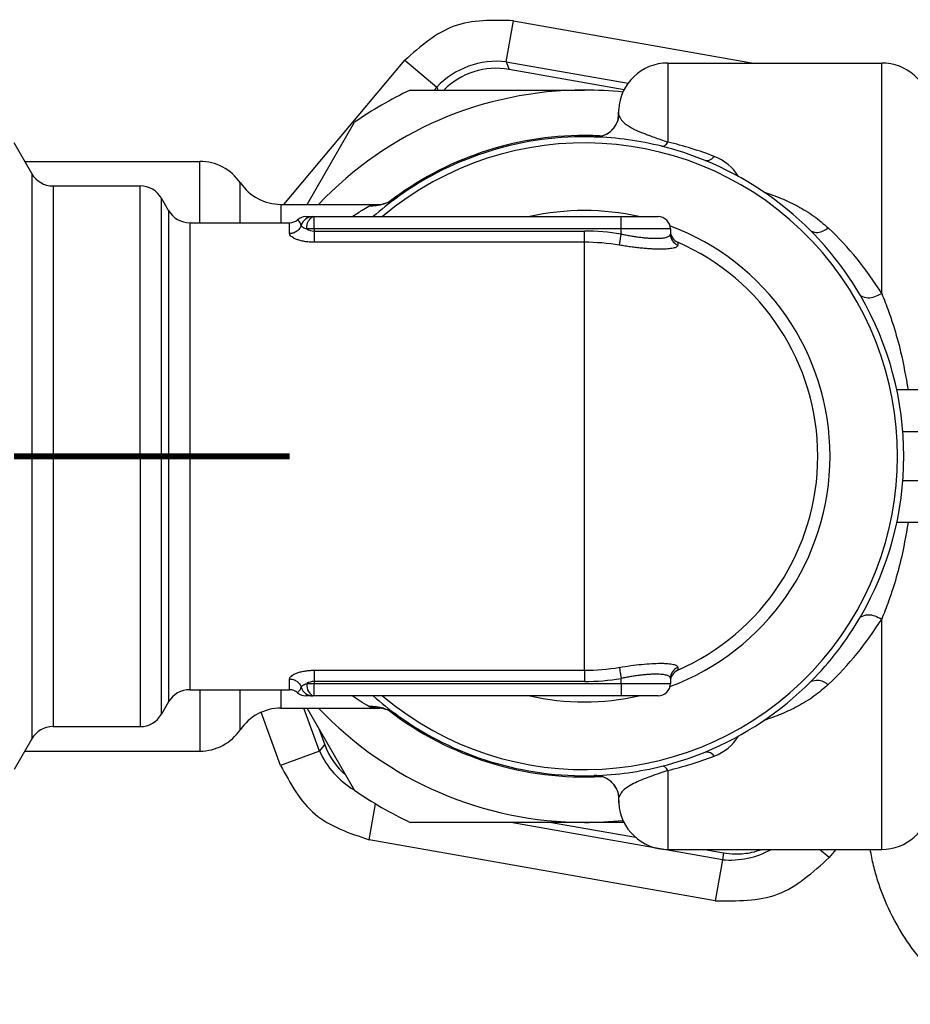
# Model space of a CAD drawing. Header units: inches. Extents: x -7205 to -1528, y -2875 to 5222.
# Tile 98 of 104: x -2415 to -2379, y 2998 to 3038. Entities that reach past the tile are written whole.
import ezdxf

# ---------------------------------------------------------------- set-up
doc = ezdxf.new("R2010")
doc.units = ezdxf.units.IN
doc.linetypes.add('DOT_CENTER', pattern=[14, 12, -1, 0, -1])
doc.layers.add('1', color=7, linetype='Continuous')

msp = doc.modelspace()

# ---------------------------------------------------------------- linework, layer by layer
at = {"color": 126, "linetype": 'Continuous', "true_color": 0x008060}
for p, q in [((-2395.357, 3035.887), (-2395.062, 3037.556)), ((-2395.062, 3037.556), (-2385.295, 3035.834)), ((-2404.405, 3030.084), (-2399.486, 3035.946)), ((-2399.486, 3035.946), (-2398.188, 3034.856)), ((-2395.357, 3035.887), (-2395.242, 3035.573)), ((-2395.357, 3035.887), (-2390.396, 3035.012)), ((-2398.291, 3034.734), (-2398.188, 3034.856)), ((-2398.188, 3034.856), (-2398.143, 3034.734)), ((-2390.778, 3033.673), (-2390.778, 3033.938)), ((-2414.668, 3031.334), (-2414.668, 3008.334)), ((-2413.802, 3030.834), (-2413.802, 3008.834)), ((-2409.39, 3009.334), (-2409.39, 3030.334)), ((-2409.101, 3029.834), (-2409.101, 3009.834)), ((-2404.526, 3030.084), (-2404.526, 3029.334)), ((-2390.678, 3029.084), (-2390.678, 3029.584)), ((-2408.235, 3029.334), (-2408.235, 3019.834)), ((-2404.178, 3028.896), (-2404.178, 3029.334)), ((-2403.178, 3029.084), (-2403.479, 3029.084)), ((-2403.178, 3029.084), (-2403.178, 3028.999)), ((-2390.678, 3029.084), (-2403.178, 3029.084)), ((-2403.178, 3028.999), (-2392.178, 3028.999)), ((-2403.178, 3028.999), (-2403.178, 3028.54)), ((-2392.178, 3028.54), (-2392.178, 3028.999)), ((-2390.678, 3028.875), (-2390.678, 3029.084)), ((-2390.753, 3028.423), (-2390.678, 3028.875)), ((-2392.178, 3028.54), (-2403.178, 3028.54)), ((-2388.378, 3028.54), (-2388.378, 3028.423)), ((-2359.03, 3020.834), (-2379.217, 3020.834)), ((-2410.256, 3019.834), (-2410.256, 3008.834)), ((-2408.235, 3019.834), (-2408.235, 3010.334)), ((-2392.178, 3011.127), (-2392.178, 3019.834)), ((-2359.03, 3018.834), (-2379.217, 3018.834)), ((-2403.178, 3011.127), (-2392.178, 3011.127)), ((-2403.178, 3011.127), (-2403.178, 3010.668)), ((-2388.378, 3011.244), (-2388.378, 3011.127)), ((-2404.178, 3010.334), (-2404.178, 3010.771)), ((-2392.178, 3010.668), (-2403.178, 3010.668)), ((-2403.178, 3010.668), (-2403.178, 3010.584)), ((-2403.178, 3010.584), (-2390.678, 3010.584)), ((-2403.178, 3010.084), (-2403.178, 3010.584)), ((-2390.678, 3010.584), (-2390.678, 3010.792)), ((-2407.833, 3010.334), (-2407.833, 3007.834)), ((-2404.526, 3010.334), (-2404.526, 3009.584)), ((-2404.545, 3007.255), (-2405.331, 3009.415)), ((-2402.952, 3007.834), (-2403.589, 3009.584)), ((-2402.952, 3007.834), (-2404.545, 3007.255)), ((-2402.952, 3007.834), (-2402.738, 3008.09)), ((-2390.778, 3005.729), (-2390.778, 3005.994)), ((-2400.939, 3004.229), (-2400.681, 3005.693)), ((-2386.562, 3003.415), (-2395.175, 3004.934)), ((-2386.857, 3001.746), (-2400.939, 3004.229)), ((-2382.214, 3003.504), (-2382.606, 3003.834)), ((-2381.938, 3003.834), (-2382.214, 3003.504)), ((-2386.562, 3003.415), (-2386.857, 3001.746)), ((-2386.51, 3003.699), (-2386.562, 3003.415))]:
    msp.add_line(p, q, dxfattribs=at)
at = {"color": 7, "linetype": 'Continuous'}
for p, q in [((-2388.781, 3035.834), (-2380.076, 3035.834)), ((-2390.559, 3034.748), (-2395.242, 3035.573)), ((-2399.267, 3034.734), (-2392.178, 3034.734)), ((-2390.799, 3033.542), (-2390.778, 3033.938)), ((-2403.466, 3030.084), (-2401.538, 3033.422)), ((-2414.668, 3031.334), (-2415.39, 3032.584)), ((-2414.957, 3031.834), (-2407.833, 3031.834)), ((-2413.802, 3030.834), (-2410.256, 3030.834)), ((-2409.101, 3029.834), (-2409.39, 3030.334)), ((-2404.526, 3030.084), (-2400.501, 3030.08)), ((-2400.501, 3030.08), (-2400.457, 3030.083)), ((-2403.517, 3029.584), (-2403.226, 3029.584)), ((-2403.178, 3029.584), (-2390.678, 3029.584)), ((-2390.678, 3029.584), (-2389.178, 3029.584)), ((-2408.235, 3029.334), (-2404.178, 3029.334)), ((-2388.678, 3029.084), (-2388.678, 3028.999)), ((-2388.678, 3028.999), (-2388.678, 3028.875)), ((-2368.678, 3022.532), (-2379.462, 3022.534)), ((-2368.678, 3017.135), (-2379.462, 3017.134)), ((-2388.678, 3010.792), (-2388.678, 3010.668)), ((-2388.678, 3010.668), (-2388.678, 3010.584)), ((-2408.235, 3010.334), (-2404.178, 3010.334)), ((-2409.101, 3009.834), (-2409.39, 3009.334)), ((-2403.226, 3010.084), (-2403.517, 3010.084)), ((-2403.178, 3010.084), (-2403.226, 3010.084)), ((-2390.678, 3010.084), (-2403.178, 3010.084)), ((-2389.178, 3010.084), (-2390.678, 3010.084)), ((-2404.526, 3009.584), (-2400.501, 3009.587)), ((-2401.538, 3006.245), (-2403.466, 3009.584)), ((-2400.463, 3009.584), (-2400.501, 3009.587)), ((-2400.35, 3009.584), (-2400.463, 3009.584)), ((-2413.802, 3008.834), (-2410.256, 3008.834)), ((-2402.967, 3008.72), (-2402.738, 3008.09)), ((-2414.668, 3008.334), (-2415.39, 3007.084)), ((-2414.957, 3007.834), (-2407.833, 3007.834)), ((-2390.799, 3006.125), (-2390.778, 3005.729)), ((-2392.178, 3004.934), (-2399.267, 3004.934)), ((-2393.512, 3004.934), (-2390.102, 3004.332)), ((-2390.567, 3004.934), (-2392.178, 3004.934)), ((-2388.781, 3003.834), (-2380.076, 3003.834)), ((-2387.274, 3003.834), (-2386.51, 3003.699))]:
    msp.add_line(p, q, dxfattribs=at)
at = {"color": 126, "linetype": 'Continuous', "true_color": 0x008060}
for centre, radius, start, end in [((-2395.727, 3032.501), 3.406, 83.7536, 136.2464), ((-2391.75, 3033.827), 1, 268.2651, 352.0692), ((-2392.13, 3018.379), 14.626, 69.0004, 76.7592), ((-2392.178, 3019.834), 12.75, 229.8808, 130.1192), ((-2387.58, 3030.197), 1.962, 31.4294, 69.3797), ((-2400.911, 3031.955), 1.939, 268.8922, 305.7133), ((-2392.178, 3019.834), 10, 77.1614, 102.8386), ((-2403.224, 3029.085), 0.499, 90.1605, 163.2671), ((-2403.179, 3029.57), 0.572, 238.384, 270.0531), ((-2392.178, 3019.834), 9.165, 80.5804, 90), ((-2392.178, 3019.834), 10, 290.393, 69.607), ((-2391.387, 3019.454), 13.303, 31.7698, 46.64), ((-2388.185, 3028.877), 0.493, 180.2149, 246.9217), ((-2392.178, 3019.834), 8.707, 80.5804, 90), ((-2391.387, 3020.214), 13.303, 313.36, 328.2302), ((-2392.178, 3019.834), 8.707, 270, 279.4196), ((-2388.185, 3010.79), 0.493, 113.0783, 179.7851), ((-2403.179, 3010.097), 0.572, 89.9469, 121.616), ((-2392.178, 3019.834), 9.165, 270, 279.4196), ((-2403.226, 3010.58), 0.496, 196.4898, 270.0825), ((-2392.178, 3019.834), 10, 257.1614, 282.8386), ((-2400.911, 3007.713), 1.939, 54.2867, 91.1078), ((-2387.58, 3009.47), 1.962, 290.6203, 328.5706), ((-2399.835, 3009.206), 3.406, 203.7536, 239.7905), ((-2392.13, 3021.288), 14.626, 283.2408, 290.9996), ((-2391.75, 3005.84), 1, 7.9308, 91.7349), ((-2386.259, 3006.929), 3.527, 265.0583, 298.6504)]:
    msp.add_arc(centre, radius, start, end, dxfattribs=at)
at = {"color": 7, "linetype": 'Continuous'}
for centre, radius, start, end in [((-2388.781, 3033.834), 2, 90, 177), ((-2380.076, 3033.834), 2, 7.1831, 90.0001), ((-2395.766, 3032.607), 3.013, 80, 135.0869), ((-2392.178, 3019.834), 14.9, 90, 136.5344), ((-2392.178, 3019.834), 16.5, 115.4407, 124.5593), ((-2392.178, 3019.834), 14.9, 83.9426, 90), ((-2392.178, 3019.834), 13.05, 90, 127.5154), ((-2392.178, 3019.834), 13, 88.2459, 125.7778), ((-2392.178, 3019.834), 13, 88.2459, 125.7778), ((-2392.178, 3019.834), 13, 88.2459, 125.7778), ((-2392.178, 3019.834), 13.05, 86.9243, 90), ((-2392.178, 3019.834), 13, 75.9535, 88.2459), ((-2392.178, 3019.834), 13, 75.9535, 88.2459), ((-2392.178, 3019.834), 13, 75.9535, 88.2459), ((-2392.178, 3019.834), 13, 67.8022, 75.9535), ((-2392.178, 3019.834), 13, 67.8022, 75.9535), ((-2392.178, 3019.834), 13, 67.8022, 75.9535), ((-2407.833, 3029.834), 2, 34.2295, 90.0001), ((-2392.178, 3019.834), 13, 44.8478, 67.8022), ((-2392.178, 3019.834), 13, 44.8478, 67.8022), ((-2392.178, 3019.834), 13, 44.8478, 67.8022), ((-2413.802, 3031.834), 1, 210, 270), ((-2410.256, 3029.834), 1, 30, 90), ((-2404.526, 3032.084), 2, 214.2295, 269.9993), ((-2392.178, 3019.834), 13, 125.7778, 131.4096), ((-2392.178, 3019.834), 13, 125.7778, 131.4096), ((-2392.178, 3019.834), 13, 125.7778, 131.4096), ((-2408.235, 3030.334), 1, 210, 270), ((-2404.178, 3029.834), 0.5, 270, 311.4096), ((-2403.517, 3029.084), 0.5, 90, 131.4096), ((-2389.178, 3029.084), 0.5, 0, 90), ((-2388.178, 3028.999), 0.5, 180, 246.4218), ((-2392.178, 3019.834), 13, 30.1819, 44.8478), ((-2392.178, 3019.834), 13, 30.1819, 44.8478), ((-2392.178, 3019.834), 13, 30.1819, 44.8478), ((-2392.178, 3019.834), 9.5, 293.5782, 66.4218), ((-2392.178, 3019.834), 13, 329.8181, 30.1819), ((-2392.178, 3019.834), 13, 329.8181, 30.1819), ((-2392.178, 3019.834), 13, 329.8181, 30.1819), ((-2392.178, 3019.834), 13, 315.1522, 329.8181), ((-2392.178, 3019.834), 13, 315.1522, 329.8181), ((-2392.178, 3019.834), 13, 315.1522, 329.8181), ((-2388.178, 3010.668), 0.5, 113.5782, 180), ((-2389.178, 3010.584), 0.5, 270, 0), ((-2392.178, 3019.834), 13, 292.1978, 315.1522), ((-2392.178, 3019.834), 13, 292.1978, 315.1522), ((-2392.178, 3019.834), 13, 292.1978, 315.1522), ((-2408.235, 3009.334), 1, 90, 150), ((-2404.178, 3009.834), 0.5, 48.5904, 90), ((-2403.517, 3010.584), 0.5, 228.5904, 270), ((-2392.178, 3019.834), 13, 228.5904, 234.2222), ((-2392.178, 3019.834), 13, 228.5904, 234.2222), ((-2392.178, 3019.834), 13, 228.5904, 234.2222), ((-2404.526, 3007.583), 2, 90.0012, 145.7695), ((-2392.178, 3019.834), 14.9, 223.4656, 270), ((-2392.178, 3019.834), 13.05, 232.4846, 273.0754), ((-2410.256, 3009.834), 1, 270, 330), ((-2392.178, 3019.834), 13, 234.2222, 271.7541), ((-2392.178, 3019.834), 13, 234.2222, 271.7541), ((-2392.178, 3019.834), 13, 234.2222, 271.7541), ((-2413.802, 3007.834), 1, 90, 150), ((-2407.833, 3009.834), 2, 270, 325.7713), ((-2399.907, 3009.12), 3.013, 200, 228.8896), ((-2392.178, 3019.834), 13, 284.0465, 292.1978), ((-2392.178, 3019.834), 13, 284.0465, 292.1978), ((-2392.178, 3019.834), 13, 284.0465, 292.1978), ((-2392.178, 3019.834), 13, 271.7541, 284.0465), ((-2392.178, 3019.834), 13, 271.7541, 284.0465), ((-2392.178, 3019.834), 13, 271.7541, 284.0465), ((-2392.178, 3019.834), 16.5, 235.4407, 244.5593), ((-2388.781, 3005.834), 2, 183, 270), ((-2380.076, 3005.834), 2, 270.0001, 352.8204), ((-2392.178, 3019.834), 14.9, 270, 276.0574)]:
    msp.add_arc(centre, radius, start, end, dxfattribs=at)
at = {"color": 126, "linetype": 'Continuous', "true_color": 0x008060}
for points in [[(-2395.062, 3037.556), (-2397.485, 3037.33), (-2399.486, 3035.946)], [(-2388.781, 3035.834), (-2388.781, 3035.395), (-2388.781, 3034.957), (-2388.781, 3033.959), (-2388.781, 3032.616)], [(-2380.076, 3026.458), (-2380.076, 3028.434), (-2380.076, 3030.24), (-2380.076, 3031.899), (-2380.076, 3033.301), (-2380.076, 3034.412), (-2380.076, 3035.215), (-2380.076, 3035.524), (-2380.076, 3035.834)], [(-2390.778, 3033.673), (-2390.773, 3033.698), (-2390.76, 3033.689)], [(-2390.76, 3033.689), (-2390.746, 3033.649), (-2390.727, 3033.605), (-2390.699, 3033.558), (-2390.663, 3033.507), (-2390.616, 3033.453), (-2390.556, 3033.395), (-2390.481, 3033.336), (-2390.388, 3033.273), (-2390.307, 3033.224), (-2390.212, 3033.172), (-2390.105, 3033.12), (-2389.983, 3033.065), (-2389.847, 3033.008), (-2389.694, 3032.947), (-2389.528, 3032.884), (-2389.341, 3032.815), (-2389.077, 3032.721), (-2388.781, 3032.616)], [(-2389.023, 3032.445), (-2388.909, 3032.476), (-2388.781, 3032.616)], [(-2407.833, 3029.334), (-2407.833, 3030.167), (-2407.833, 3030.844), (-2407.833, 3031.339), (-2407.833, 3031.834)], [(-2387.267, 3031.87), (-2387.094, 3031.882), (-2386.889, 3032.033)], [(-2410.256, 3019.834), (-2410.256, 3021.895), (-2410.256, 3023.883), (-2410.256, 3025.873), (-2410.256, 3027.612), (-2410.256, 3029.028), (-2410.256, 3030.061), (-2410.256, 3030.447), (-2410.256, 3030.834)], [(-2406.18, 3029.334), (-2406.18, 3029.731), (-2406.18, 3030.076), (-2406.18, 3030.517), (-2406.18, 3030.959)], [(-2384.872, 3030.586), (-2384.162, 3030.325), (-2383.494, 3030.008), (-2382.836, 3029.602), (-2382.253, 3029.126)], [(-2401.624, 3029.584), (-2401.22, 3029.848), (-2400.948, 3030.016)], [(-2403.702, 3029.228), (-2403.749, 3029.334), (-2403.794, 3029.4), (-2403.814, 3029.424), (-2403.823, 3029.434), (-2403.845, 3029.456), (-2403.848, 3029.459)], [(-2403.479, 3029.084), (-2403.406, 3029.411), (-2403.226, 3029.584)], [(-2403.178, 3029.084), (-2403.178, 3029.275), (-2403.178, 3029.437), (-2403.178, 3029.51), (-2403.178, 3029.584)], [(-2403.702, 3029.228), (-2403.73, 3029.162), (-2403.77, 3029.097), (-2403.822, 3029.039), (-2403.883, 3028.988), (-2403.953, 3028.947), (-2404.027, 3028.918), (-2404.103, 3028.901), (-2404.178, 3028.896)], [(-2403.479, 3029.084), (-2403.558, 3029.106), (-2403.652, 3029.16), (-2403.684, 3029.189), (-2403.702, 3029.228)], [(-2388.678, 3029.084), (-2388.749, 3029.084), (-2388.819, 3029.084), (-2389.007, 3029.084), (-2389.264, 3029.084), (-2389.58, 3029.084), (-2389.942, 3029.084), (-2390.304, 3029.084), (-2390.678, 3029.084)], [(-2382.962, 3029.002), (-2382.675, 3028.941), (-2382.253, 3029.126)], [(-2403.178, 3028.54), (-2403.379, 3028.549), (-2403.571, 3028.573), (-2403.745, 3028.611), (-2403.895, 3028.66), (-2404.016, 3028.716), (-2404.105, 3028.776), (-2404.16, 3028.837), (-2404.178, 3028.896)], [(-2390.678, 3028.875), (-2390.485, 3028.837), (-2390.292, 3028.803), (-2390.103, 3028.773), (-2389.918, 3028.748), (-2389.74, 3028.728), (-2389.571, 3028.713), (-2389.412, 3028.705), (-2389.266, 3028.702), (-2389.133, 3028.705), (-2389.015, 3028.713), (-2388.914, 3028.728), (-2388.83, 3028.747), (-2388.764, 3028.772), (-2388.717, 3028.802), (-2388.688, 3028.837), (-2388.678, 3028.875)], [(-2392.178, 3019.834), (-2392.178, 3021.155), (-2392.178, 3022.492), (-2392.178, 3023.801), (-2392.178, 3025.037), (-2392.178, 3026.158), (-2392.178, 3027.129), (-2392.178, 3027.927), (-2392.178, 3028.54)], [(-2388.378, 3028.423), (-2388.424, 3028.354), (-2388.558, 3028.302), (-2388.779, 3028.269), (-2389.076, 3028.258), (-2389.25, 3028.261), (-2389.438, 3028.269), (-2389.639, 3028.283), (-2389.85, 3028.302), (-2390.07, 3028.326), (-2390.295, 3028.354), (-2390.523, 3028.387), (-2390.753, 3028.423)], [(-2380.941, 3026.369), (-2380.632, 3026.282), (-2380.076, 3026.458)], [(-2380.076, 3026.458), (-2379.797, 3025.731), (-2379.602, 3025.15), (-2379.305, 3024.083), (-2379.006, 3022.534)], [(-2379.006, 3017.134), (-2379.308, 3015.575), (-2379.602, 3014.517), (-2379.798, 3013.935), (-2380.076, 3013.209)], [(-2380.941, 3013.298), (-2380.632, 3013.385), (-2380.076, 3013.209)], [(-2380.076, 3003.834), (-2380.076, 3004.143), (-2380.076, 3004.453), (-2380.076, 3005.255), (-2380.076, 3006.366), (-2380.076, 3007.768), (-2380.076, 3009.427), (-2380.076, 3011.233), (-2380.076, 3013.209)], [(-2390.753, 3011.244), (-2390.293, 3011.313), (-2389.847, 3011.366), (-2389.434, 3011.398), (-2389.072, 3011.409), (-2388.915, 3011.406), (-2388.776, 3011.398), (-2388.656, 3011.384), (-2388.557, 3011.365), (-2388.479, 3011.341), (-2388.423, 3011.313), (-2388.39, 3011.28), (-2388.378, 3011.244)], [(-2404.178, 3010.771), (-2404.16, 3010.83), (-2404.105, 3010.891), (-2404.016, 3010.951), (-2403.895, 3011.007), (-2403.744, 3011.056), (-2403.571, 3011.094), (-2403.378, 3011.118), (-2403.178, 3011.127)], [(-2392.178, 3011.127), (-2392.178, 3011.094), (-2392.178, 3011.052), (-2392.178, 3011.001), (-2392.178, 3010.942), (-2392.178, 3010.877), (-2392.178, 3010.808), (-2392.178, 3010.738), (-2392.178, 3010.668)], [(-2390.753, 3011.244), (-2390.748, 3011.212), (-2390.741, 3011.171), (-2390.733, 3011.12), (-2390.723, 3011.062), (-2390.713, 3010.998), (-2390.701, 3010.93), (-2390.69, 3010.861), (-2390.678, 3010.792)], [(-2404.178, 3010.771), (-2404.103, 3010.766), (-2404.027, 3010.749), (-2403.953, 3010.72), (-2403.883, 3010.679), (-2403.822, 3010.628), (-2403.77, 3010.57), (-2403.73, 3010.506), (-2403.702, 3010.439)], [(-2403.702, 3010.439), (-2403.683, 3010.48), (-2403.652, 3010.507), (-2403.569, 3010.552), (-2403.479, 3010.584)], [(-2403.479, 3010.584), (-2403.446, 3010.584), (-2403.411, 3010.584), (-2403.375, 3010.584), (-2403.337, 3010.584), (-2403.298, 3010.584), (-2403.258, 3010.584), (-2403.218, 3010.584), (-2403.178, 3010.584)], [(-2403.479, 3010.584), (-2403.406, 3010.256), (-2403.226, 3010.084)], [(-2388.678, 3010.792), (-2388.688, 3010.83), (-2388.716, 3010.865), (-2388.763, 3010.894), (-2388.829, 3010.919), (-2388.912, 3010.939), (-2389.013, 3010.954), (-2389.13, 3010.962), (-2389.263, 3010.965), (-2389.409, 3010.963), (-2389.568, 3010.954), (-2389.737, 3010.94), (-2389.915, 3010.92), (-2390.1, 3010.895), (-2390.29, 3010.865), (-2390.484, 3010.83), (-2390.678, 3010.792)], [(-2390.678, 3010.584), (-2390.304, 3010.584), (-2389.942, 3010.584), (-2389.58, 3010.584), (-2389.264, 3010.584), (-2389.007, 3010.584), (-2388.819, 3010.584), (-2388.749, 3010.584), (-2388.678, 3010.584)], [(-2390.678, 3010.584), (-2390.678, 3010.392), (-2390.678, 3010.23), (-2390.678, 3010.157), (-2390.678, 3010.084)], [(-2382.962, 3010.666), (-2382.675, 3010.726), (-2382.253, 3010.541)], [(-2406.18, 3008.709), (-2406.18, 3009.08), (-2406.18, 3009.592), (-2406.18, 3009.937), (-2406.18, 3010.334)], [(-2403.848, 3010.209), (-2403.823, 3010.233), (-2403.794, 3010.268), (-2403.749, 3010.334), (-2403.702, 3010.439)], [(-2382.253, 3010.541), (-2382.836, 3010.065), (-2383.494, 3009.66), (-2384.162, 3009.343), (-2384.872, 3009.081)], [(-2400.948, 3009.651), (-2401.304, 3009.873), (-2401.624, 3010.084)], [(-2400.501, 3009.587), (-2400.522, 3009.586), (-2400.542, 3009.586), (-2400.685, 3009.593), (-2400.801, 3009.606), (-2400.887, 3009.626), (-2400.948, 3009.651)], [(-2386.889, 3007.634), (-2387.094, 3007.785), (-2387.267, 3007.797)], [(-2404.545, 3007.255), (-2403.138, 3005.27), (-2400.939, 3004.229)], [(-2388.781, 3007.051), (-2388.945, 3006.993), (-2389.1, 3006.938), (-2389.51, 3006.79), (-2389.867, 3006.652), (-2390.176, 3006.513), (-2390.441, 3006.36), (-2390.648, 3006.179), (-2390.76, 3005.978)], [(-2388.781, 3007.051), (-2388.909, 3007.191), (-2389.023, 3007.222)], [(-2388.781, 3007.051), (-2388.781, 3005.709), (-2388.781, 3004.711), (-2388.781, 3004.272), (-2388.781, 3003.834)], [(-2390.76, 3005.978), (-2390.767, 3005.965), (-2390.778, 3005.994)], [(-2363.566, 2999.89), (-2364.015, 2999.314), (-2364.509, 2998.776), (-2365.299, 2998.061), (-2366.768, 2997.086), (-2368.407, 2996.397), (-2371.197, 2995.965), (-2373.992, 2996.378), (-2375.64, 2997.058), (-2377.129, 2998.033), (-2379.049, 3000.111), (-2379.802, 3001.443), (-2380.23, 3002.544), (-2380.409, 3003.183), (-2380.542, 3003.834)], [(-2386.857, 3001.746), (-2384.313, 3002.015), (-2382.214, 3003.504)]]:
    msp.add_spline(points, degree=3, dxfattribs=at)
at = {"color": 7, "linetype": 'Continuous'}
for points in [[(-2391.781, 3032.827), (-2391.62, 3032.836), (-2391.486, 3032.863), (-2391.385, 3032.896), (-2391.32, 3032.925), (-2391.26, 3032.956), (-2391.177, 3033.009), (-2391.08, 3033.087), (-2390.979, 3033.193), (-2390.908, 3033.293), (-2390.851, 3033.397), (-2390.805, 3033.521), (-2390.784, 3033.607), (-2390.781, 3033.627), (-2390.78, 3033.636)], [(-2390.778, 3033.673), (-2390.779, 3033.655), (-2390.78, 3033.636)], [(-2400.457, 3030.083), (-2400.37, 3030.103), (-2400.301, 3030.122), (-2400.261, 3030.134), (-2400.131, 3030.182), (-2400.032, 3030.228), (-2399.9, 3030.3), (-2399.779, 3030.38)], [(-2400.948, 3030.016), (-2400.887, 3030.042), (-2400.801, 3030.061), (-2400.685, 3030.074), (-2400.542, 3030.081), (-2400.522, 3030.081), (-2400.501, 3030.08)], [(-2403.226, 3029.584), (-2403.202, 3029.583), (-2403.178, 3029.584)], [(-2399.779, 3009.287), (-2399.902, 3009.368), (-2400.035, 3009.441), (-2400.135, 3009.487), (-2400.267, 3009.535), (-2400.304, 3009.546), (-2400.374, 3009.565), (-2400.463, 3009.584)], [(-2390.78, 3006.031), (-2390.781, 3006.04), (-2390.784, 3006.059), (-2390.804, 3006.143), (-2390.848, 3006.263), (-2390.898, 3006.358), (-2390.98, 3006.475), (-2391.092, 3006.592), (-2391.196, 3006.672), (-2391.274, 3006.719), (-2391.391, 3006.773), (-2391.519, 3006.813), (-2391.667, 3006.837), (-2391.781, 3006.84)], [(-2390.78, 3006.031), (-2390.779, 3006.013), (-2390.778, 3005.994)], [(-2386.51, 3003.699), (-2386.048, 3003.654), (-2385.682, 3003.668), (-2385.364, 3003.717), (-2384.95, 3003.834)]]:
    msp.add_spline(points, degree=3, dxfattribs=at)
at = {"layer": '1', "color": 30, "linetype": 'DOT_CENTER', "true_color": 0xff8000, "const_width": 0.25}
msp.add_lwpolyline([(-2404.178, 3019.834), (-2415.39, 3019.834)], dxfattribs=at)

doc.saveas('drawing.dxf')
